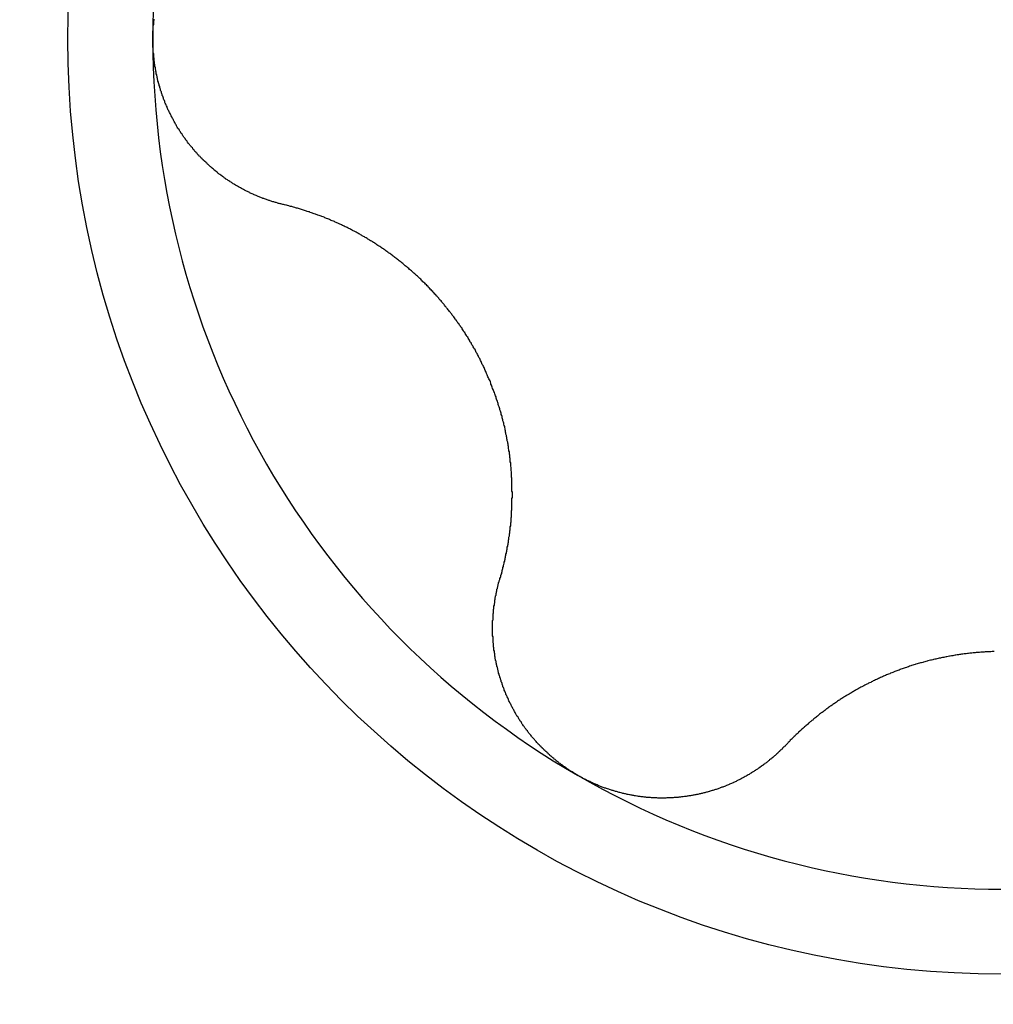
# Model space of a CAD drawing. Extents: x 1107 to 4046, y 937 to 3355.
# Tile 70 of 256: x 1455.93 to 1458.19, y 1709.97 to 1712.26. Entities that reach past the tile are written whole.
import ezdxf

# ---------------------------------------------------------------- set-up
doc = ezdxf.new("R2010")
doc.units = 0
doc.layers.add('KF_VIDA_L___C_RIGHT', color=7, linetype='CONTINUOUS')

# ---------------------------------------------------------------- blocks, each defined once
blk = doc.blocks.new('KF_VIDA_L___C_RIGHT')
at = {"layer": 'KF_VIDA_L___C_RIGHT'}
for points in [[(-130.475, 23, 0), (-130.475, 23.0021, 0), (-130.475, 23.0042, 0), (-130.475, 23.0063, 0), (-130.475, 23.0084, 0), (-130.475, 23.0106, 0), (-130.475, 23.0127, 0), (-130.475, 23.0148, 0), (-130.475, 23.0169, 0), (-130.475, 23.019, 0), (-130.474, 23.0212, 0), (-130.474, 23.0233, 0), (-130.474, 23.0254, 0), (-130.474, 23.0275, 0), (-130.474, 23.0297, 0), (-130.474, 23.0318, 0), (-130.473, 23.0339, 0), (-130.473, 23.0361, 0), (-130.473, 23.0382, 0), (-130.473, 23.0403, 0), (-130.473, 23.0424, 0), (-130.472, 23.0446, 0), (-130.472, 23.0467, 0)], [(-130.171, 22.6157, 0), (-130.173, 22.6161, 0), (-130.175, 22.6166, 0), (-130.177, 22.6171, 0), (-130.179, 22.6176, 0), (-130.181, 22.6181, 0), (-130.183, 22.6186, 0), (-130.185, 22.6191, 0), (-130.186, 22.6196, 0), (-130.188, 22.6202, 0), (-130.19, 22.6207, 0), (-130.192, 22.6213, 0), (-130.194, 22.6219, 0), (-130.196, 22.6224, 0), (-130.198, 22.623, 0), (-130.2, 22.6236, 0), (-130.202, 22.6242, 0), (-130.204, 22.6249, 0), (-130.205, 22.6255, 0), (-130.207, 22.6261, 0), (-130.209, 22.6268, 0), (-130.211, 22.6274, 0), (-130.213, 22.6281, 0), (-130.215, 22.6288, 0), (-130.217, 22.6295, 0), (-130.219, 22.6302, 0), (-130.22, 22.6309, 0), (-130.222, 22.6316, 0), (-130.224, 22.6323, 0), (-130.226, 22.633, 0), (-130.228, 22.6338, 0), (-130.23, 22.6345, 0), (-130.232, 22.6353, 0), (-130.233, 22.6361, 0), (-130.235, 22.6368, 0), (-130.237, 22.6376, 0), (-130.239, 22.6384, 0), (-130.241, 22.6392, 0), (-130.242, 22.6401, 0), (-130.244, 22.6409, 0), (-130.246, 22.6417, 0), (-130.248, 22.6426, 0), (-130.25, 22.6434, 0), (-130.251, 22.6443, 0), (-130.253, 22.6451, 0), (-130.255, 22.646, 0), (-130.257, 22.6469, 0), (-130.259, 22.6478, 0), (-130.26, 22.6487, 0), (-130.262, 22.6496, 0), (-130.264, 22.6505, 0), (-130.266, 22.6515, 0), (-130.267, 22.6524, 0), (-130.269, 22.6533, 0), (-130.271, 22.6543, 0), (-130.273, 22.6553, 0), (-130.274, 22.6562, 0), (-130.276, 22.6572, 0), (-130.278, 22.6582, 0), (-130.28, 22.6592, 0), (-130.281, 22.6602, 0), (-130.283, 22.6612, 0), (-130.285, 22.6622, 0), (-130.286, 22.6633, 0), (-130.288, 22.6643, 0), (-130.29, 22.6653, 0), (-130.291, 22.6664, 0), (-130.293, 22.6675, 0), (-130.295, 22.6685, 0), (-130.296, 22.6696, 0), (-130.298, 22.6707, 0), (-130.3, 22.6718, 0), (-130.301, 22.6729, 0), (-130.303, 22.674, 0), (-130.305, 22.6751, 0), (-130.306, 22.6762, 0), (-130.308, 22.6774, 0), (-130.309, 22.6785, 0), (-130.311, 22.6796, 0), (-130.313, 22.6808, 0), (-130.314, 22.682, 0), (-130.316, 22.6831, 0), (-130.317, 22.6843, 0), (-130.319, 22.6855, 0), (-130.321, 22.6867, 0), (-130.322, 22.6879, 0), (-130.324, 22.6891, 0), (-130.325, 22.6903, 0), (-130.327, 22.6916, 0), (-130.328, 22.6928, 0), (-130.33, 22.694, 0), (-130.331, 22.6953, 0), (-130.333, 22.6966, 0), (-130.334, 22.6979, 0), (-130.336, 22.6992, 0), (-130.337, 22.7005, 0), (-130.339, 22.7018, 0), (-130.34, 22.7031, 0), (-130.342, 22.7044, 0), (-130.343, 22.7058, 0), (-130.345, 22.7071, 0), (-130.346, 22.7085, 0), (-130.348, 22.7099, 0), (-130.349, 22.7113, 0), (-130.351, 22.7126, 0), (-130.352, 22.7141, 0), (-130.354, 22.7155, 0), (-130.355, 22.7169, 0), (-130.357, 22.7183, 0), (-130.358, 22.7198, 0), (-130.36, 22.7212, 0), (-130.361, 22.7227, 0), (-130.363, 22.7241, 0), (-130.364, 22.7256, 0), (-130.365, 22.7271, 0), (-130.367, 22.7286, 0), (-130.368, 22.7301, 0), (-130.37, 22.7316, 0), (-130.371, 22.7332, 0), (-130.372, 22.7347, 0), (-130.374, 22.7362, 0), (-130.375, 22.7378, 0), (-130.377, 22.7393, 0), (-130.378, 22.7409, 0), (-130.379, 22.7425, 0), (-130.381, 22.7441, 0), (-130.382, 22.7457, 0), (-130.383, 22.7473, 0), (-130.385, 22.7489, 0), (-130.386, 22.7505, 0), (-130.387, 22.7521, 0), (-130.389, 22.7538, 0), (-130.39, 22.7554, 0), (-130.391, 22.7571, 0), (-130.393, 22.7587, 0), (-130.394, 22.7604, 0), (-130.395, 22.7621, 0), (-130.396, 22.7638, 0), (-130.398, 22.7655, 0), (-130.399, 22.7672, 0), (-130.4, 22.7689, 0), (-130.401, 22.7706, 0), (-130.403, 22.7723, 0), (-130.404, 22.7741, 0), (-130.405, 22.7758, 0), (-130.406, 22.7775, 0), (-130.407, 22.7793, 0), (-130.409, 22.7811, 0), (-130.41, 22.7828, 0), (-130.411, 22.7846, 0), (-130.412, 22.7864, 0), (-130.413, 22.7882, 0), (-130.414, 22.79, 0), (-130.416, 22.7918, 0), (-130.417, 22.7936, 0), (-130.418, 22.7954, 0), (-130.419, 22.7973, 0), (-130.42, 22.7991, 0), (-130.421, 22.801, 0), (-130.422, 22.8028, 0), (-130.423, 22.8047, 0), (-130.424, 22.8065, 0), (-130.425, 22.8084, 0), (-130.426, 22.8103, 0), (-130.427, 22.8122, 0), (-130.428, 22.814, 0), (-130.429, 22.8159, 0), (-130.43, 22.8178, 0), (-130.431, 22.8198, 0), (-130.432, 22.8217, 0), (-130.433, 22.8236, 0), (-130.434, 22.8255, 0), (-130.435, 22.8275, 0), (-130.436, 22.8294, 0), (-130.437, 22.8313, 0), (-130.438, 22.8333, 0), (-130.439, 22.8353, 0), (-130.44, 22.8372, 0), (-130.441, 22.8392, 0), (-130.442, 22.8412, 0), (-130.442, 22.8432, 0), (-130.443, 22.8451, 0), (-130.444, 22.8471, 0), (-130.445, 22.8491, 0), (-130.446, 22.8511, 0), (-130.447, 22.8531, 0), (-130.447, 22.8551, 0), (-130.448, 22.8572, 0), (-130.449, 22.8592, 0), (-130.45, 22.8612, 0), (-130.45, 22.8632, 0), (-130.451, 22.8653, 0), (-130.452, 22.8673, 0), (-130.453, 22.8693, 0), (-130.453, 22.8714, 0), (-130.454, 22.8734, 0), (-130.455, 22.8755, 0), (-130.455, 22.8776, 0), (-130.456, 22.8796, 0), (-130.457, 22.8817, 0), (-130.457, 22.8837, 0), (-130.458, 22.8858, 0), (-130.459, 22.8879, 0), (-130.459, 22.89, 0), (-130.46, 22.8921, 0), (-130.46, 22.8941, 0), (-130.461, 22.8962, 0), (-130.462, 22.8983, 0), (-130.462, 22.9004, 0), (-130.463, 22.9025, 0), (-130.463, 22.9046, 0), (-130.464, 22.9067, 0), (-130.464, 22.9088, 0), (-130.465, 22.9109, 0), (-130.465, 22.913, 0), (-130.466, 22.9151, 0), (-130.466, 22.9172, 0), (-130.467, 22.9193, 0), (-130.467, 22.9215, 0), (-130.467, 22.9236, 0), (-130.468, 22.9257, 0), (-130.468, 22.9278, 0), (-130.469, 22.9299, 0), (-130.469, 22.932, 0), (-130.469, 22.9342, 0), (-130.47, 22.9363, 0), (-130.47, 22.9384, 0), (-130.47, 22.9405, 0), (-130.471, 22.9427, 0), (-130.471, 22.9448, 0), (-130.471, 22.9469, 0), (-130.472, 22.9491, 0), (-130.472, 22.9512, 0), (-130.472, 22.9533, 0), (-130.472, 22.9554, 0), (-130.473, 22.9576, 0), (-130.473, 22.9597, 0), (-130.473, 22.9618, 0), (-130.473, 22.9639, 0), (-130.473, 22.9661, 0), (-130.474, 22.9682, 0), (-130.474, 22.9703, 0), (-130.474, 22.9725, 0), (-130.474, 22.9746, 0), (-130.474, 22.9767, 0), (-130.474, 22.9788, 0), (-130.475, 22.981, 0), (-130.475, 22.9831, 0), (-130.475, 22.9852, 0), (-130.475, 22.9873, 0), (-130.475, 22.9894, 0), (-130.475, 22.9916, 0), (-130.475, 22.9937, 0), (-130.475, 22.9958, 0), (-130.475, 22.9979, 0), (-130.475, 23, 0)], [(-129.668, 21.7449, 0), (-129.668, 21.7472, 0), (-129.667, 21.7495, 0), (-129.666, 21.7519, 0), (-129.666, 21.7542, 0), (-129.665, 21.7565, 0), (-129.664, 21.7588, 0), (-129.664, 21.7611, 0), (-129.663, 21.7635, 0), (-129.663, 21.7658, 0), (-129.662, 21.7681, 0), (-129.661, 21.7705, 0), (-129.661, 21.7728, 0), (-129.66, 21.7751, 0), (-129.66, 21.7775, 0), (-129.659, 21.7798, 0), (-129.658, 21.7822, 0), (-129.658, 21.7845, 0), (-129.657, 21.7868, 0), (-129.657, 21.7892, 0), (-129.656, 21.7915, 0), (-129.656, 21.7939, 0), (-129.655, 21.7962, 0), (-129.655, 21.7986, 0), (-129.654, 21.8009, 0), (-129.654, 21.8033, 0), (-129.653, 21.8056, 0), (-129.653, 21.808, 0), (-129.652, 21.8103, 0), (-129.652, 21.8127, 0), (-129.651, 21.815, 0), (-129.651, 21.8174, 0), (-129.651, 21.8198, 0), (-129.65, 21.8221, 0), (-129.65, 21.8245, 0), (-129.649, 21.8268, 0), (-129.649, 21.8292, 0), (-129.648, 21.8315, 0), (-129.648, 21.8339, 0), (-129.648, 21.8362, 0), (-129.647, 21.8386, 0), (-129.647, 21.841, 0), (-129.647, 21.8433, 0), (-129.646, 21.8457, 0), (-129.646, 21.848, 0), (-129.646, 21.8504, 0), (-129.645, 21.8527, 0), (-129.645, 21.8551, 0), (-129.645, 21.8574, 0), (-129.644, 21.8598, 0), (-129.644, 21.8621, 0), (-129.644, 21.8645, 0), (-129.644, 21.8668, 0), (-129.643, 21.8692, 0), (-129.643, 21.8715, 0), (-129.643, 21.8739, 0), (-129.643, 21.8762, 0), (-129.642, 21.8786, 0), (-129.642, 21.8809, 0), (-129.642, 21.8833, 0), (-129.642, 21.8856, 0), (-129.642, 21.8879, 0), (-129.641, 21.8903, 0), (-129.641, 21.8926, 0), (-129.641, 21.895, 0), (-129.641, 21.8973, 0), (-129.641, 21.8996, 0), (-129.641, 21.902, 0), (-129.641, 21.9043, 0), (-129.64, 21.9067, 0), (-129.64, 21.909, 0), (-129.64, 21.9114, 0), (-129.64, 21.9137, 0), (-129.64, 21.9161, 0), (-129.64, 21.9185, 0), (-129.64, 21.9209, 0), (-129.64, 21.9233, 0), (-129.64, 21.9257, 0), (-129.64, 21.9281, 0), (-129.64, 21.9305, 0), (-129.64, 21.9329, 0), (-129.639, 21.9354, 0), (-129.639, 21.9378, 0), (-129.639, 21.9402, 0), (-129.639, 21.9427, 0), (-129.639, 21.9451, 0), (-129.639, 21.9476, 0), (-129.64, 21.95, 0), (-129.64, 21.9525, 0), (-129.64, 21.9549, 0), (-129.64, 21.9574, 0), (-129.64, 21.9599, 0), (-129.64, 21.9624, 0), (-129.64, 21.9648, 0), (-129.64, 21.9673, 0), (-129.64, 21.9698, 0), (-129.64, 21.9723, 0), (-129.64, 21.9748, 0), (-129.64, 21.9773, 0), (-129.64, 21.9798, 0), (-129.641, 21.9823, 0), (-129.641, 21.9849, 0), (-129.641, 21.9874, 0), (-129.641, 21.9899, 0), (-129.641, 21.9924, 0), (-129.641, 21.995, 0), (-129.642, 21.9975, 0), (-129.642, 22, 0), (-129.642, 22.0026, 0), (-129.642, 22.0051, 0), (-129.643, 22.0076, 0), (-129.643, 22.0102, 0), (-129.643, 22.0127, 0), (-129.643, 22.0153, 0), (-129.644, 22.0178, 0), (-129.644, 22.0204, 0), (-129.644, 22.0229, 0), (-129.644, 22.0255, 0), (-129.645, 22.0281, 0), (-129.645, 22.0306, 0), (-129.645, 22.0332, 0), (-129.646, 22.0357, 0), (-129.646, 22.0383, 0), (-129.646, 22.0409, 0), (-129.647, 22.0435, 0), (-129.647, 22.046, 0), (-129.648, 22.0486, 0), (-129.648, 22.0512, 0), (-129.648, 22.0537, 0), (-129.649, 22.0563, 0), (-129.649, 22.0589, 0), (-129.65, 22.0615, 0), (-129.65, 22.064, 0), (-129.651, 22.0666, 0), (-129.651, 22.0692, 0), (-129.652, 22.0718, 0), (-129.652, 22.0743, 0), (-129.653, 22.0769, 0), (-129.653, 22.0795, 0), (-129.654, 22.0821, 0), (-129.654, 22.0846, 0), (-129.655, 22.0872, 0), (-129.655, 22.0898, 0), (-129.656, 22.0924, 0), (-129.656, 22.0949, 0), (-129.657, 22.0975, 0), (-129.657, 22.1001, 0), (-129.658, 22.1026, 0), (-129.659, 22.1052, 0), (-129.659, 22.1078, 0), (-129.66, 22.1104, 0), (-129.661, 22.1129, 0), (-129.661, 22.1155, 0), (-129.662, 22.118, 0), (-129.663, 22.1206, 0), (-129.663, 22.1232, 0), (-129.664, 22.1257, 0), (-129.665, 22.1283, 0), (-129.665, 22.1308, 0), (-129.666, 22.1334, 0), (-129.667, 22.1359, 0), (-129.668, 22.1385, 0), (-129.668, 22.141, 0), (-129.669, 22.1436, 0), (-129.67, 22.1461, 0), (-129.671, 22.1486, 0), (-129.672, 22.1512, 0), (-129.672, 22.1537, 0), (-129.673, 22.1562, 0), (-129.674, 22.1587, 0), (-129.675, 22.1613, 0), (-129.676, 22.1638, 0), (-129.677, 22.1663, 0), (-129.677, 22.1688, 0), (-129.678, 22.1713, 0), (-129.679, 22.1738, 0), (-129.68, 22.1763, 0), (-129.681, 22.1788, 0), (-129.682, 22.1813, 0), (-129.683, 22.1838, 0), (-129.684, 22.1863, 0), (-129.685, 22.1887, 0), (-129.686, 22.1912, 0), (-129.687, 22.1937, 0), (-129.688, 22.1961, 0), (-129.689, 22.1986, 0), (-129.689, 22.201, 0), (-129.69, 22.2035, 0), (-129.691, 22.2059, 0), (-129.692, 22.2084, 0), (-129.694, 22.2108, 0), (-129.695, 22.2132, 0), (-129.696, 22.2157, 0), (-129.697, 22.2181, 0), (-129.698, 22.2205, 0), (-129.699, 22.2229, 0), (-129.7, 22.2253, 0), (-129.701, 22.2277, 0), (-129.702, 22.2301, 0), (-129.703, 22.2325, 0), (-129.704, 22.2348, 0), (-129.705, 22.2372, 0), (-129.706, 22.2396, 0), (-129.707, 22.2419, 0), (-129.709, 22.2443, 0), (-129.71, 22.2466, 0), (-129.711, 22.249, 0), (-129.712, 22.2513, 0), (-129.713, 22.2536, 0), (-129.714, 22.2559, 0), (-129.715, 22.2583, 0), (-129.717, 22.2606, 0), (-129.718, 22.2629, 0), (-129.719, 22.2651, 0), (-129.72, 22.2674, 0), (-129.721, 22.2697, 0), (-129.723, 22.272, 0), (-129.724, 22.2742, 0), (-129.725, 22.2765, 0), (-129.726, 22.2787, 0), (-129.728, 22.2809, 0), (-129.729, 22.2832, 0), (-129.73, 22.2854, 0), (-129.731, 22.2876, 0), (-129.733, 22.2898, 0), (-129.734, 22.292, 0), (-129.735, 22.2942, 0), (-129.737, 22.2964, 0), (-129.738, 22.2986, 0), (-129.739, 22.3008, 0), (-129.74, 22.303, 0), (-129.742, 22.3051, 0), (-129.743, 22.3073, 0), (-129.745, 22.3095, 0), (-129.746, 22.3117, 0), (-129.747, 22.3139, 0), (-129.749, 22.316, 0), (-129.75, 22.3182, 0), (-129.752, 22.3204, 0), (-129.753, 22.3226, 0), (-129.754, 22.3247, 0), (-129.756, 22.3269, 0), (-129.757, 22.329, 0), (-129.759, 22.3312, 0), (-129.76, 22.3334, 0), (-129.762, 22.3355, 0), (-129.763, 22.3376, 0), (-129.765, 22.3398, 0), (-129.766, 22.3419, 0), (-129.768, 22.3441, 0), (-129.769, 22.3462, 0), (-129.771, 22.3483, 0), (-129.772, 22.3504, 0), (-129.774, 22.3526, 0), (-129.775, 22.3547, 0), (-129.777, 22.3568, 0), (-129.779, 22.3589, 0), (-129.78, 22.361, 0), (-129.782, 22.3631, 0), (-129.783, 22.3652, 0), (-129.785, 22.3673, 0), (-129.787, 22.3693, 0), (-129.788, 22.3714, 0), (-129.79, 22.3735, 0), (-129.792, 22.3756, 0), (-129.793, 22.3776, 0), (-129.795, 22.3797, 0), (-129.797, 22.3817, 0), (-129.798, 22.3838, 0), (-129.8, 22.3858, 0), (-129.802, 22.3879, 0), (-129.803, 22.3899, 0), (-129.805, 22.3919, 0), (-129.807, 22.3939, 0), (-129.809, 22.3959, 0), (-129.81, 22.3979, 0), (-129.812, 22.3999, 0), (-129.814, 22.4019, 0), (-129.816, 22.4039, 0), (-129.817, 22.4059, 0), (-129.819, 22.4079, 0), (-129.821, 22.4098, 0), (-129.823, 22.4118, 0), (-129.824, 22.4137, 0), (-129.826, 22.4157, 0), (-129.828, 22.4176, 0), (-129.83, 22.4195, 0), (-129.832, 22.4215, 0), (-129.834, 22.4234, 0), (-129.835, 22.4253, 0), (-129.837, 22.4272, 0), (-129.839, 22.4291, 0), (-129.841, 22.431, 0), (-129.843, 22.4328, 0), (-129.845, 22.4347, 0), (-129.847, 22.4366, 0), (-129.849, 22.4384, 0), (-129.85, 22.4403, 0), (-129.852, 22.4421, 0), (-129.854, 22.4439, 0), (-129.856, 22.4457, 0), (-129.858, 22.4476, 0), (-129.86, 22.4494, 0), (-129.862, 22.4511, 0), (-129.864, 22.4529, 0), (-129.866, 22.4547, 0), (-129.868, 22.4565, 0), (-129.87, 22.4582, 0), (-129.872, 22.46, 0), (-129.874, 22.4617, 0), (-129.876, 22.4634, 0), (-129.878, 22.4652, 0), (-129.88, 22.4669, 0), (-129.882, 22.4686, 0), (-129.884, 22.4703, 0), (-129.886, 22.472, 0), (-129.888, 22.4736, 0), (-129.89, 22.4753, 0), (-129.892, 22.477, 0), (-129.894, 22.4786, 0), (-129.896, 22.4803, 0), (-129.898, 22.4819, 0), (-129.9, 22.4835, 0), (-129.902, 22.4851, 0), (-129.904, 22.4867, 0), (-129.906, 22.4883, 0), (-129.908, 22.4899, 0), (-129.91, 22.4915, 0), (-129.912, 22.493, 0), (-129.914, 22.4946, 0), (-129.916, 22.4961, 0), (-129.918, 22.4977, 0), (-129.92, 22.4992, 0), (-129.922, 22.5007, 0), (-129.924, 22.5022, 0), (-129.927, 22.5037, 0), (-129.929, 22.5052, 0), (-129.931, 22.5067, 0), (-129.933, 22.5082, 0), (-129.935, 22.5097, 0), (-129.937, 22.5111, 0), (-129.939, 22.5126, 0), (-129.941, 22.514, 0), (-129.943, 22.5154, 0), (-129.945, 22.5168, 0), (-129.947, 22.5182, 0), (-129.95, 22.5196, 0), (-129.952, 22.521, 0), (-129.954, 22.5224, 0), (-129.956, 22.5238, 0), (-129.958, 22.5251, 0), (-129.96, 22.5265, 0), (-129.962, 22.5278, 0), (-129.964, 22.5291, 0), (-129.966, 22.5304, 0), (-129.969, 22.5318, 0), (-129.971, 22.5331, 0), (-129.973, 22.5343, 0), (-129.975, 22.5356, 0), (-129.977, 22.5369, 0), (-129.979, 22.5381, 0), (-129.981, 22.5394, 0), (-129.983, 22.5406, 0), (-129.985, 22.5419, 0), (-129.988, 22.5431, 0), (-129.99, 22.5443, 0), (-129.992, 22.5455, 0), (-129.994, 22.5467, 0), (-129.996, 22.5479, 0), (-129.998, 22.549, 0), (-130, 22.5502, 0), (-130.002, 22.5513, 0), (-130.004, 22.5525, 0), (-130.007, 22.5536, 0), (-130.009, 22.5547, 0), (-130.011, 22.5558, 0), (-130.013, 22.5569, 0), (-130.015, 22.558, 0), (-130.017, 22.5591, 0), (-130.019, 22.5601, 0), (-130.021, 22.5612, 0), (-130.023, 22.5622, 0), (-130.025, 22.5633, 0), (-130.028, 22.5643, 0), (-130.03, 22.5653, 0), (-130.032, 22.5663, 0), (-130.034, 22.5674, 0), (-130.036, 22.5684, 0), (-130.038, 22.5694, 0), (-130.04, 22.5703, 0), (-130.042, 22.5713, 0), (-130.045, 22.5723, 0), (-130.047, 22.5733, 0), (-130.049, 22.5742, 0), (-130.051, 22.5752, 0), (-130.053, 22.5762, 0), (-130.055, 22.5771, 0), (-130.058, 22.578, 0), (-130.06, 22.579, 0), (-130.062, 22.5799, 0), (-130.064, 22.5808, 0), (-130.066, 22.5817, 0), (-130.068, 22.5826, 0), (-130.071, 22.5835, 0), (-130.073, 22.5844, 0), (-130.075, 22.5853, 0), (-130.077, 22.5862, 0), (-130.079, 22.587, 0), (-130.082, 22.5879, 0), (-130.084, 22.5888, 0), (-130.086, 22.5896, 0), (-130.088, 22.5904, 0), (-130.091, 22.5913, 0), (-130.093, 22.5921, 0), (-130.095, 22.5929, 0), (-130.097, 22.5937, 0), (-130.1, 22.5945, 0), (-130.102, 22.5953, 0), (-130.104, 22.5961, 0), (-130.106, 22.5969, 0), (-130.109, 22.5977, 0), (-130.111, 22.5985, 0), (-130.113, 22.5992, 0), (-130.116, 22.6, 0), (-130.118, 22.6007, 0), (-130.12, 22.6014, 0), (-130.122, 22.6022, 0), (-130.125, 22.6029, 0), (-130.127, 22.6036, 0), (-130.129, 22.6043, 0), (-130.132, 22.605, 0), (-130.134, 22.6057, 0), (-130.136, 22.6064, 0), (-130.139, 22.6071, 0), (-130.141, 22.6077, 0), (-130.143, 22.6084, 0), (-130.145, 22.609, 0), (-130.148, 22.6097, 0), (-130.15, 22.6103, 0), (-130.152, 22.6109, 0), (-130.155, 22.6116, 0), (-130.157, 22.6122, 0), (-130.159, 22.6128, 0), (-130.162, 22.6134, 0), (-130.164, 22.614, 0), (-130.166, 22.6145, 0), (-130.169, 22.6151, 0), (-130.171, 22.6157, 0)], [(-129.487, 21.2896, 0), (-129.489, 21.2907, 0), (-129.491, 21.2917, 0), (-129.493, 21.2928, 0), (-129.495, 21.2939, 0), (-129.497, 21.295, 0), (-129.498, 21.2961, 0), (-129.5, 21.2973, 0), (-129.502, 21.2984, 0), (-129.504, 21.2995, 0), (-129.506, 21.3007, 0), (-129.507, 21.3019, 0), (-129.509, 21.303, 0), (-129.511, 21.3042, 0), (-129.513, 21.3054, 0), (-129.514, 21.3067, 0), (-129.516, 21.3079, 0), (-129.518, 21.3091, 0), (-129.52, 21.3103, 0), (-129.521, 21.3116, 0), (-129.523, 21.3129, 0), (-129.525, 21.3141, 0), (-129.527, 21.3154, 0), (-129.528, 21.3167, 0), (-129.53, 21.318, 0), (-129.532, 21.3193, 0), (-129.533, 21.3207, 0), (-129.535, 21.322, 0), (-129.537, 21.3233, 0), (-129.538, 21.3247, 0), (-129.54, 21.326, 0), (-129.542, 21.3274, 0), (-129.543, 21.3288, 0), (-129.545, 21.3302, 0), (-129.547, 21.3316, 0), (-129.548, 21.333, 0), (-129.55, 21.3344, 0), (-129.552, 21.3358, 0), (-129.553, 21.3373, 0), (-129.555, 21.3387, 0), (-129.556, 21.3402, 0), (-129.558, 21.3416, 0), (-129.559, 21.3431, 0), (-129.561, 21.3446, 0), (-129.563, 21.3461, 0), (-129.564, 21.3476, 0), (-129.566, 21.3491, 0), (-129.567, 21.3506, 0), (-129.569, 21.3521, 0), (-129.57, 21.3536, 0), (-129.572, 21.3552, 0), (-129.573, 21.3567, 0), (-129.575, 21.3583, 0), (-129.576, 21.3598, 0), (-129.578, 21.3614, 0), (-129.579, 21.363, 0), (-129.581, 21.3646, 0), (-129.582, 21.3662, 0), (-129.584, 21.3678, 0), (-129.585, 21.3694, 0), (-129.587, 21.371, 0), (-129.588, 21.3726, 0), (-129.589, 21.3743, 0), (-129.591, 21.3759, 0), (-129.592, 21.3776, 0), (-129.594, 21.3792, 0), (-129.595, 21.3809, 0), (-129.596, 21.3825, 0), (-129.598, 21.3842, 0), (-129.599, 21.3859, 0), (-129.601, 21.3876, 0), (-129.602, 21.3893, 0), (-129.603, 21.391, 0), (-129.604, 21.3927, 0), (-129.606, 21.3944, 0), (-129.607, 21.3962, 0), (-129.608, 21.3979, 0), (-129.61, 21.3996, 0), (-129.611, 21.4014, 0), (-129.612, 21.4032, 0), (-129.613, 21.4049, 0), (-129.615, 21.4067, 0), (-129.616, 21.4085, 0), (-129.617, 21.4102, 0), (-129.618, 21.412, 0), (-129.619, 21.4138, 0), (-129.621, 21.4156, 0), (-129.622, 21.4174, 0), (-129.623, 21.4192, 0), (-129.624, 21.421, 0), (-129.625, 21.4229, 0), (-129.626, 21.4247, 0), (-129.628, 21.4265, 0), (-129.629, 21.4284, 0), (-129.63, 21.4302, 0), (-129.631, 21.432, 0), (-129.632, 21.4339, 0), (-129.633, 21.4358, 0), (-129.634, 21.4376, 0), (-129.635, 21.4395, 0), (-129.636, 21.4414, 0), (-129.637, 21.4432, 0), (-129.638, 21.4451, 0), (-129.639, 21.447, 0), (-129.64, 21.4489, 0), (-129.641, 21.4508, 0), (-129.642, 21.4527, 0), (-129.643, 21.4546, 0), (-129.644, 21.4565, 0), (-129.645, 21.4584, 0), (-129.646, 21.4603, 0), (-129.647, 21.4623, 0), (-129.648, 21.4642, 0), (-129.648, 21.4661, 0), (-129.649, 21.468, 0), (-129.65, 21.47, 0), (-129.651, 21.4719, 0), (-129.652, 21.4738, 0), (-129.653, 21.4758, 0), (-129.654, 21.4777, 0), (-129.654, 21.4797, 0), (-129.655, 21.4816, 0), (-129.656, 21.4836, 0), (-129.657, 21.4855, 0), (-129.658, 21.4875, 0), (-129.658, 21.4894, 0), (-129.659, 21.4914, 0), (-129.66, 21.4933, 0), (-129.661, 21.4953, 0), (-129.661, 21.4973, 0), (-129.662, 21.4992, 0), (-129.663, 21.5012, 0), (-129.663, 21.5032, 0), (-129.664, 21.5052, 0), (-129.665, 21.5071, 0), (-129.665, 21.5091, 0), (-129.666, 21.5111, 0), (-129.667, 21.513, 0), (-129.667, 21.515, 0), (-129.668, 21.517, 0), (-129.668, 21.519, 0), (-129.669, 21.521, 0), (-129.67, 21.5229, 0), (-129.67, 21.5249, 0), (-129.671, 21.5269, 0), (-129.671, 21.5289, 0), (-129.672, 21.5308, 0), (-129.672, 21.5328, 0), (-129.673, 21.5348, 0), (-129.673, 21.5368, 0), (-129.674, 21.5388, 0), (-129.674, 21.5407, 0), (-129.675, 21.5427, 0), (-129.675, 21.5447, 0), (-129.676, 21.5467, 0), (-129.676, 21.5486, 0), (-129.677, 21.5506, 0), (-129.677, 21.5526, 0), (-129.677, 21.5546, 0), (-129.678, 21.5565, 0), (-129.678, 21.5585, 0), (-129.679, 21.5605, 0), (-129.679, 21.5624, 0), (-129.679, 21.5644, 0), (-129.68, 21.5663, 0), (-129.68, 21.5683, 0), (-129.68, 21.5703, 0), (-129.68, 21.5722, 0), (-129.681, 21.5742, 0), (-129.681, 21.5761, 0), (-129.681, 21.5781, 0), (-129.682, 21.58, 0), (-129.682, 21.582, 0), (-129.682, 21.5839, 0), (-129.682, 21.5859, 0), (-129.683, 21.5878, 0), (-129.683, 21.5898, 0), (-129.683, 21.5917, 0), (-129.683, 21.5937, 0), (-129.683, 21.5957, 0), (-129.684, 21.5976, 0), (-129.684, 21.5996, 0), (-129.684, 21.6016, 0), (-129.684, 21.6035, 0), (-129.684, 21.6055, 0), (-129.684, 21.6075, 0), (-129.684, 21.6095, 0), (-129.684, 21.6114, 0), (-129.685, 21.6134, 0), (-129.685, 21.6154, 0), (-129.685, 21.6174, 0), (-129.685, 21.6194, 0), (-129.685, 21.6213, 0), (-129.685, 21.6233, 0), (-129.685, 21.6253, 0), (-129.685, 21.6273, 0), (-129.685, 21.6293, 0), (-129.685, 21.6313, 0), (-129.685, 21.6332, 0), (-129.685, 21.6352, 0), (-129.685, 21.6372, 0), (-129.685, 21.6392, 0), (-129.685, 21.6412, 0), (-129.685, 21.6432, 0), (-129.685, 21.6452, 0), (-129.685, 21.6471, 0), (-129.685, 21.6491, 0), (-129.684, 21.6511, 0), (-129.684, 21.6531, 0), (-129.684, 21.6551, 0), (-129.684, 21.6571, 0), (-129.684, 21.6591, 0), (-129.684, 21.661, 0), (-129.684, 21.663, 0), (-129.684, 21.665, 0), (-129.683, 21.667, 0), (-129.683, 21.669, 0), (-129.683, 21.671, 0), (-129.683, 21.6729, 0), (-129.683, 21.6749, 0), (-129.682, 21.6769, 0), (-129.682, 21.6789, 0), (-129.682, 21.6808, 0), (-129.682, 21.6828, 0), (-129.681, 21.6848, 0), (-129.681, 21.6868, 0), (-129.681, 21.6887, 0), (-129.68, 21.6907, 0), (-129.68, 21.6927, 0), (-129.68, 21.6946, 0), (-129.68, 21.6966, 0), (-129.679, 21.6986, 0), (-129.679, 21.7005, 0), (-129.679, 21.7025, 0), (-129.678, 21.7044, 0), (-129.678, 21.7064, 0), (-129.677, 21.7083, 0), (-129.677, 21.7103, 0), (-129.677, 21.7122, 0), (-129.676, 21.7142, 0), (-129.676, 21.7161, 0), (-129.675, 21.7181, 0), (-129.675, 21.72, 0), (-129.675, 21.7219, 0), (-129.674, 21.7239, 0), (-129.674, 21.7258, 0), (-129.673, 21.7277, 0), (-129.673, 21.7296, 0), (-129.672, 21.7316, 0), (-129.672, 21.7335, 0), (-129.671, 21.7354, 0), (-129.671, 21.7373, 0), (-129.67, 21.7392, 0), (-129.67, 21.7411, 0), (-129.669, 21.743, 0), (-129.668, 21.7449, 0)], [(-128.519, 21.5771, 0), (-128.522, 21.577, 0), (-128.524, 21.5769, 0), (-128.527, 21.5768, 0), (-128.529, 21.5767, 0), (-128.532, 21.5766, 0), (-128.535, 21.5765, 0), (-128.537, 21.5763, 0), (-128.54, 21.5762, 0), (-128.542, 21.576, 0), (-128.545, 21.5759, 0), (-128.548, 21.5757, 0), (-128.55, 21.5755, 0), (-128.553, 21.5753, 0), (-128.555, 21.5751, 0), (-128.558, 21.5749, 0), (-128.561, 21.5746, 0), (-128.563, 21.5744, 0), (-128.566, 21.5741, 0), (-128.568, 21.5739, 0), (-128.571, 21.5736, 0), (-128.574, 21.5733, 0), (-128.576, 21.5731, 0), (-128.579, 21.5728, 0), (-128.581, 21.5724, 0), (-128.584, 21.5721, 0), (-128.587, 21.5718, 0), (-128.589, 21.5715, 0), (-128.592, 21.5711, 0), (-128.595, 21.5708, 0), (-128.597, 21.5704, 0), (-128.6, 21.57, 0), (-128.602, 21.5696, 0), (-128.605, 21.5692, 0), (-128.608, 21.5688, 0), (-128.61, 21.5684, 0), (-128.613, 21.568, 0), (-128.615, 21.5675, 0), (-128.618, 21.5671, 0), (-128.621, 21.5666, 0), (-128.623, 21.5662, 0), (-128.626, 21.5657, 0), (-128.629, 21.5652, 0), (-128.631, 21.5647, 0), (-128.634, 21.5642, 0), (-128.636, 21.5637, 0), (-128.639, 21.5632, 0), (-128.642, 21.5626, 0), (-128.644, 21.5621, 0), (-128.647, 21.5615, 0), (-128.649, 21.561, 0), (-128.652, 21.5604, 0), (-128.655, 21.5598, 0), (-128.657, 21.5592, 0), (-128.66, 21.5586, 0), (-128.662, 21.558, 0), (-128.665, 21.5574, 0), (-128.667, 21.5568, 0), (-128.67, 21.5561, 0), (-128.673, 21.5555, 0), (-128.675, 21.5548, 0), (-128.678, 21.5541, 0), (-128.68, 21.5534, 0), (-128.683, 21.5527, 0), (-128.685, 21.552, 0), (-128.688, 21.5513, 0), (-128.69, 21.5506, 0), (-128.693, 21.5499, 0), (-128.696, 21.5491, 0), (-128.698, 21.5484, 0), (-128.701, 21.5476, 0), (-128.703, 21.5469, 0), (-128.706, 21.5461, 0), (-128.708, 21.5453, 0), (-128.711, 21.5445, 0), (-128.713, 21.5437, 0), (-128.716, 21.5429, 0), (-128.718, 21.542, 0), (-128.721, 21.5412, 0), (-128.723, 21.5404, 0), (-128.726, 21.5395, 0), (-128.728, 21.5386, 0), (-128.731, 21.5378, 0), (-128.733, 21.5369, 0), (-128.736, 21.536, 0), (-128.738, 21.5351, 0), (-128.74, 21.5342, 0), (-128.743, 21.5333, 0), (-128.745, 21.5323, 0), (-128.748, 21.5314, 0), (-128.75, 21.5305, 0), (-128.753, 21.5295, 0), (-128.755, 21.5286, 0), (-128.757, 21.5276, 0), (-128.76, 21.5266, 0), (-128.762, 21.5256, 0), (-128.765, 21.5247, 0), (-128.767, 21.5237, 0), (-128.769, 21.5227, 0), (-128.772, 21.5216, 0), (-128.774, 21.5206, 0), (-128.776, 21.5196, 0), (-128.779, 21.5186, 0), (-128.781, 21.5175, 0), (-128.783, 21.5165, 0), (-128.786, 21.5154, 0), (-128.788, 21.5144, 0), (-128.79, 21.5133, 0), (-128.793, 21.5122, 0), (-128.795, 21.5111, 0), (-128.797, 21.51, 0), (-128.8, 21.5089, 0), (-128.802, 21.5078, 0), (-128.804, 21.5067, 0), (-128.806, 21.5056, 0), (-128.809, 21.5045, 0), (-128.811, 21.5034, 0), (-128.813, 21.5022, 0), (-128.815, 21.5011, 0), (-128.818, 21.4999, 0), (-128.82, 21.4988, 0), (-128.822, 21.4976, 0), (-128.824, 21.4965, 0), (-128.827, 21.4953, 0), (-128.829, 21.4941, 0), (-128.831, 21.4929, 0), (-128.833, 21.4918, 0), (-128.835, 21.4906, 0), (-128.837, 21.4894, 0), (-128.84, 21.4882, 0), (-128.842, 21.487, 0), (-128.844, 21.4857, 0), (-128.846, 21.4845, 0), (-128.848, 21.4833, 0), (-128.85, 21.4821, 0), (-128.852, 21.4808, 0), (-128.854, 21.4796, 0), (-128.856, 21.4784, 0), (-128.858, 21.4771, 0), (-128.861, 21.4759, 0), (-128.863, 21.4746, 0), (-128.865, 21.4734, 0), (-128.867, 21.4721, 0), (-128.869, 21.4708, 0), (-128.871, 21.4696, 0), (-128.873, 21.4683, 0), (-128.875, 21.467, 0), (-128.877, 21.4657, 0), (-128.879, 21.4645, 0), (-128.881, 21.4632, 0), (-128.883, 21.4619, 0), (-128.885, 21.4606, 0), (-128.886, 21.4593, 0), (-128.888, 21.458, 0), (-128.89, 21.4566, 0), (-128.892, 21.4553, 0), (-128.894, 21.454, 0), (-128.896, 21.4526, 0), (-128.898, 21.4513, 0), (-128.9, 21.4499, 0), (-128.902, 21.4485, 0), (-128.904, 21.4472, 0), (-128.906, 21.4458, 0), (-128.908, 21.4444, 0), (-128.91, 21.443, 0), (-128.911, 21.4416, 0), (-128.913, 21.4402, 0), (-128.915, 21.4388, 0), (-128.917, 21.4373, 0), (-128.919, 21.4359, 0), (-128.921, 21.4345, 0), (-128.923, 21.433, 0), (-128.925, 21.4315, 0), (-128.927, 21.4301, 0), (-128.928, 21.4286, 0), (-128.93, 21.4271, 0), (-128.932, 21.4256, 0), (-128.934, 21.4242, 0), (-128.936, 21.4227, 0), (-128.938, 21.4211, 0), (-128.94, 21.4196, 0), (-128.941, 21.4181, 0), (-128.943, 21.4166, 0), (-128.945, 21.415, 0), (-128.947, 21.4135, 0), (-128.949, 21.4119, 0), (-128.951, 21.4104, 0), (-128.952, 21.4088, 0), (-128.954, 21.4072, 0), (-128.956, 21.4057, 0), (-128.958, 21.4041, 0), (-128.96, 21.4025, 0), (-128.961, 21.4009, 0), (-128.963, 21.3993, 0), (-128.965, 21.3977, 0), (-128.967, 21.3961, 0), (-128.968, 21.3944, 0), (-128.97, 21.3928, 0), (-128.972, 21.3912, 0), (-128.974, 21.3895, 0), (-128.975, 21.3879, 0), (-128.977, 21.3862, 0), (-128.979, 21.3845, 0), (-128.981, 21.3829, 0), (-128.982, 21.3812, 0), (-128.984, 21.3795, 0), (-128.986, 21.3778, 0), (-128.988, 21.3761, 0), (-128.989, 21.3744, 0), (-128.991, 21.3727, 0), (-128.993, 21.371, 0), (-128.994, 21.3693, 0), (-128.996, 21.3675, 0), (-128.998, 21.3658, 0), (-128.999, 21.3641, 0), (-129.001, 21.3623, 0), (-129.003, 21.3606, 0)], [(-129.003, 21.3606, 0), (-129.004, 21.3591, 0), (-129.005, 21.3577, 0), (-129.007, 21.3563, 0), (-129.008, 21.3549, 0), (-129.01, 21.3535, 0), (-129.011, 21.3521, 0), (-129.012, 21.3507, 0), (-129.014, 21.3493, 0), (-129.015, 21.3479, 0), (-129.017, 21.3465, 0), (-129.018, 21.3452, 0), (-129.02, 21.3438, 0), (-129.021, 21.3424, 0), (-129.022, 21.3411, 0), (-129.024, 21.3398, 0), (-129.025, 21.3384, 0), (-129.027, 21.3371, 0), (-129.028, 21.3358, 0), (-129.03, 21.3345, 0), (-129.031, 21.3332, 0), (-129.033, 21.3319, 0), (-129.034, 21.3306, 0), (-129.036, 21.3293, 0), (-129.037, 21.328, 0), (-129.039, 21.3268, 0), (-129.041, 21.3255, 0), (-129.042, 21.3243, 0), (-129.044, 21.323, 0), (-129.045, 21.3218, 0), (-129.047, 21.3205, 0), (-129.048, 21.3193, 0), (-129.05, 21.3181, 0), (-129.052, 21.3169, 0), (-129.053, 21.3157, 0), (-129.055, 21.3145, 0), (-129.056, 21.3133, 0), (-129.058, 21.3122, 0), (-129.06, 21.311, 0), (-129.061, 21.3098, 0), (-129.063, 21.3087, 0), (-129.064, 21.3076, 0), (-129.066, 21.3064, 0), (-129.068, 21.3053, 0), (-129.069, 21.3042, 0), (-129.071, 21.3031, 0), (-129.073, 21.302, 0), (-129.074, 21.3009, 0), (-129.076, 21.2998, 0), (-129.078, 21.2987, 0), (-129.079, 21.2977, 0), (-129.081, 21.2966, 0), (-129.083, 21.2956, 0), (-129.084, 21.2945, 0), (-129.086, 21.2935, 0), (-129.088, 21.2925, 0), (-129.089, 21.2914, 0), (-129.091, 21.2904, 0), (-129.093, 21.2894, 0), (-129.095, 21.2885, 0), (-129.096, 21.2875, 0), (-129.098, 21.2865, 0), (-129.1, 21.2855, 0), (-129.102, 21.2846, 0), (-129.103, 21.2836, 0), (-129.105, 21.2827, 0), (-129.107, 21.2818, 0), (-129.109, 21.2809, 0), (-129.11, 21.28, 0), (-129.112, 21.2791, 0), (-129.114, 21.2782, 0), (-129.116, 21.2773, 0), (-129.117, 21.2764, 0), (-129.119, 21.2756, 0), (-129.121, 21.2747, 0), (-129.123, 21.2739, 0), (-129.125, 21.273, 0), (-129.126, 21.2722, 0), (-129.128, 21.2714, 0), (-129.13, 21.2706, 0), (-129.132, 21.2698, 0), (-129.134, 21.269, 0), (-129.135, 21.2682, 0), (-129.137, 21.2675, 0), (-129.139, 21.2667, 0), (-129.141, 21.266, 0), (-129.143, 21.2652, 0), (-129.144, 21.2645, 0), (-129.146, 21.2638, 0), (-129.148, 21.2631, 0), (-129.15, 21.2624, 0), (-129.152, 21.2617, 0), (-129.154, 21.261, 0), (-129.156, 21.2603, 0), (-129.157, 21.2596, 0), (-129.159, 21.259, 0), (-129.161, 21.2583, 0), (-129.163, 21.2577, 0), (-129.165, 21.257, 0), (-129.167, 21.2564, 0), (-129.169, 21.2558, 0), (-129.171, 21.2552, 0), (-129.173, 21.2546, 0), (-129.175, 21.254, 0), (-129.177, 21.2534, 0), (-129.179, 21.2528, 0), (-129.181, 21.2522, 0), (-129.182, 21.2517, 0), (-129.184, 21.2511, 0), (-129.186, 21.2506, 0), (-129.188, 21.2501, 0), (-129.19, 21.2496, 0), (-129.192, 21.2491, 0), (-129.194, 21.2486, 0), (-129.196, 21.2481, 0), (-129.198, 21.2476, 0), (-129.2, 21.2471, 0), (-129.202, 21.2467, 0), (-129.204, 21.2462, 0), (-129.206, 21.2458, 0), (-129.208, 21.2453, 0), (-129.211, 21.2449, 0), (-129.213, 21.2445, 0), (-129.215, 21.2441, 0), (-129.217, 21.2437, 0), (-129.219, 21.2433, 0), (-129.221, 21.2429, 0), (-129.223, 21.2426, 0), (-129.225, 21.2422, 0), (-129.227, 21.2419, 0), (-129.229, 21.2416, 0), (-129.231, 21.2412, 0), (-129.233, 21.2409, 0), (-129.235, 21.2406, 0), (-129.237, 21.2403, 0), (-129.239, 21.2401, 0), (-129.242, 21.2398, 0), (-129.244, 21.2395, 0), (-129.246, 21.2393, 0), (-129.248, 21.2391, 0), (-129.25, 21.2388, 0), (-129.252, 21.2386, 0), (-129.254, 21.2384, 0), (-129.256, 21.2382, 0), (-129.258, 21.2381, 0), (-129.26, 21.2379, 0), (-129.263, 21.2377, 0), (-129.265, 21.2376, 0), (-129.267, 21.2374, 0), (-129.269, 21.2373, 0), (-129.271, 21.2372, 0), (-129.273, 21.2371, 0), (-129.275, 21.237, 0), (-129.278, 21.2369, 0), (-129.28, 21.2369, 0), (-129.282, 21.2368, 0), (-129.284, 21.2368, 0), (-129.286, 21.2367, 0), (-129.288, 21.2367, 0), (-129.29, 21.2367, 0), (-129.292, 21.2367, 0), (-129.295, 21.2367, 0), (-129.297, 21.2368, 0), (-129.299, 21.2368, 0), (-129.301, 21.2368, 0), (-129.303, 21.2369, 0), (-129.305, 21.237, 0), (-129.307, 21.2371, 0), (-129.31, 21.2372, 0), (-129.312, 21.2373, 0), (-129.314, 21.2374, 0), (-129.316, 21.2375, 0), (-129.318, 21.2377, 0), (-129.32, 21.2379, 0), (-129.323, 21.238, 0), (-129.325, 21.2382, 0), (-129.327, 21.2384, 0), (-129.329, 21.2386, 0), (-129.331, 21.2388, 0), (-129.333, 21.2391, 0), (-129.335, 21.2393, 0), (-129.338, 21.2396, 0), (-129.34, 21.2399, 0), (-129.342, 21.2401, 0), (-129.344, 21.2404, 0), (-129.346, 21.2407, 0), (-129.348, 21.2411, 0), (-129.35, 21.2414, 0), (-129.353, 21.2417, 0), (-129.355, 21.2421, 0), (-129.357, 21.2424, 0), (-129.359, 21.2428, 0), (-129.361, 21.2432, 0), (-129.363, 21.2436, 0), (-129.365, 21.244, 0), (-129.367, 21.2444, 0), (-129.37, 21.2449, 0), (-129.372, 21.2453, 0), (-129.374, 21.2458, 0), (-129.376, 21.2463, 0), (-129.378, 21.2467, 0), (-129.38, 21.2472, 0), (-129.382, 21.2477, 0), (-129.384, 21.2482, 0), (-129.386, 21.2488, 0), (-129.389, 21.2493, 0), (-129.391, 21.2499, 0), (-129.393, 21.2504, 0), (-129.395, 21.251, 0), (-129.397, 21.2516, 0), (-129.399, 21.2522, 0), (-129.401, 21.2528, 0), (-129.403, 21.2534, 0), (-129.405, 21.254, 0), (-129.407, 21.2546, 0), (-129.409, 21.2553, 0), (-129.411, 21.2559, 0), (-129.413, 21.2566, 0), (-129.415, 21.2573, 0), (-129.418, 21.258, 0), (-129.42, 21.2587, 0), (-129.422, 21.2594, 0), (-129.424, 21.2601, 0), (-129.426, 21.2608, 0), (-129.428, 21.2616, 0), (-129.43, 21.2623, 0), (-129.432, 21.2631, 0), (-129.434, 21.2639, 0), (-129.436, 21.2647, 0), (-129.438, 21.2654, 0), (-129.44, 21.2663, 0), (-129.442, 21.2671, 0), (-129.444, 21.2679, 0), (-129.446, 21.2687, 0), (-129.448, 21.2696, 0), (-129.45, 21.2704, 0), (-129.452, 21.2713, 0), (-129.453, 21.2722, 0), (-129.455, 21.2731, 0), (-129.457, 21.274, 0), (-129.459, 21.2749, 0), (-129.461, 21.2758, 0), (-129.463, 21.2767, 0), (-129.465, 21.2776, 0), (-129.467, 21.2786, 0), (-129.469, 21.2795, 0), (-129.471, 21.2805, 0), (-129.473, 21.2815, 0), (-129.475, 21.2825, 0), (-129.476, 21.2834, 0), (-129.478, 21.2844, 0), (-129.48, 21.2855, 0), (-129.482, 21.2865, 0), (-129.484, 21.2875, 0), (-129.486, 21.2886, 0), (-129.487, 21.2896, 0)]]:
    blk.add_polyline3d(points, dxfattribs=at)
for radius in [4.7, 3.6, 2.1725]:
    blk.add_circle((-128.5, 23), radius, dxfattribs=at)
for start, end in [(120, 180), (180, 240), (240, 300)]:
    blk.add_arc((-128.5, 23), 1.975, start, end, dxfattribs=at)

msp = doc.modelspace()

# ---------------------------------------------------------------- block references
at = {"layer": 'KF_VIDA_L___C_RIGHT'}
msp.add_blockref('KF_VIDA_L___C_RIGHT', (1586.7097, 1689.2132), dxfattribs=at)

doc.saveas('drawing.dxf')
